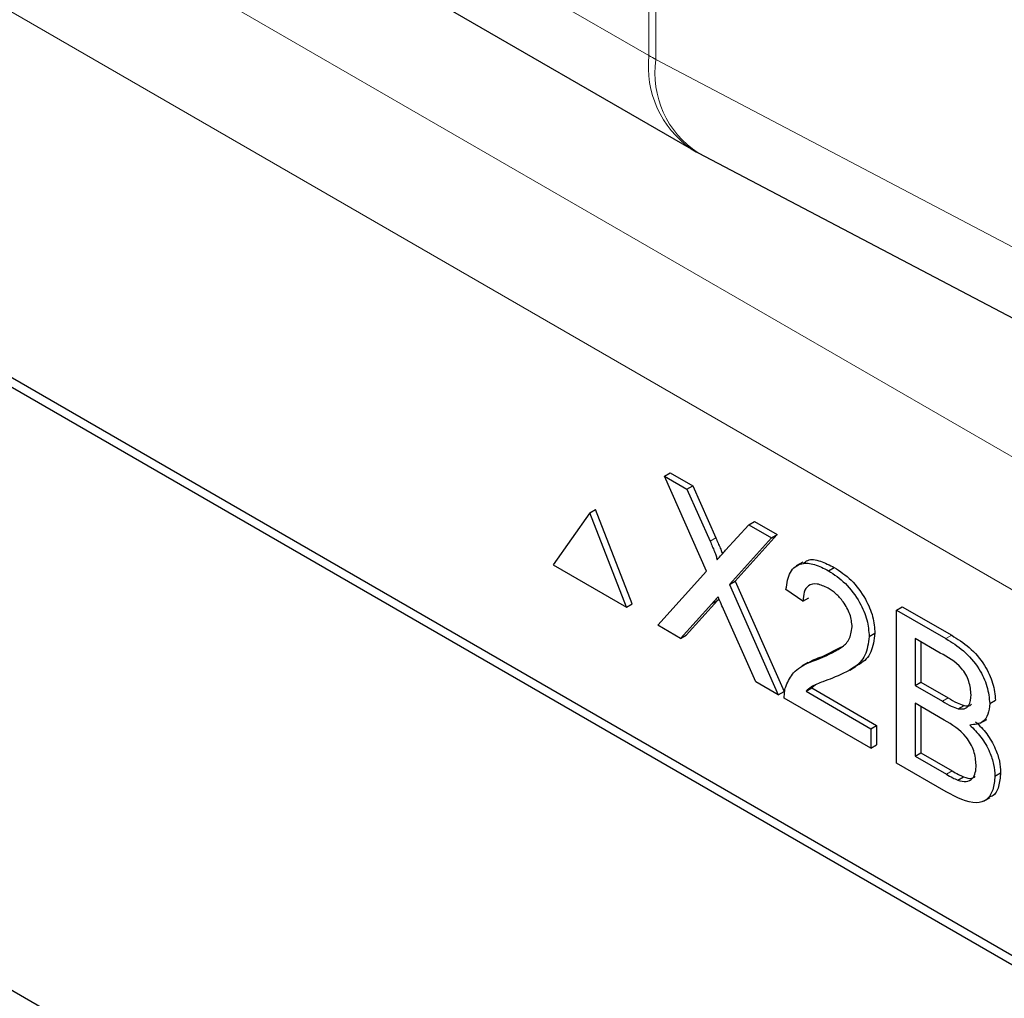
# Paper-space layout 'Blatt4' of a CAD drawing. Header units: millimetres. Extents: x 5 to 418, y 2 to 292.
# Tile 32 of 93: x 140.52 to 142.94, y 159.04 to 161.44. Entities that reach past the tile are written whole.
import ezdxf

# ---------------------------------------------------------------- set-up
doc = ezdxf.new("R2010")
doc.units = ezdxf.units.MM

psp = doc.layouts.new('Blatt4')

# ---------------------------------------------------------------- linework, layer by layer
at = {"color": 7, "linetype": 'Continuous', "lineweight": 18}
for p, q in [((142.0659, 161.3549), (142.0659, 192.6644)), ((142.083, 192.6549), (142.083, 161.3455)), ((133.4028, 166.356), (142.0659, 161.3549)), ((137.5708, 163.4802), (146.4852, 158.334)), ((146.3438, 158.0891), (137.4293, 163.2353)), ((142.083, 161.3455), (148.7998, 157.8127)), ((142.2163, 160.163), (142.2304, 160.1712)), ((142.2205, 160.0093), (142.2347, 160.0175)), ((142.7954, 159.9238), (142.8096, 159.932)), ((142.7866, 159.77), (142.8007, 159.7782)), ((142.7965, 159.5909), (142.8106, 159.5991))]:
    psp.add_line(p, q, dxfattribs=at)
at = {"color": 7, "linetype": 'Continuous', "lineweight": 25}
for p, q in [((133.5064, 166.1271), (142.1695, 161.126)), ((145.4574, 157.7026), (138.3157, 161.8254)), ((145.4372, 157.6909), (138.3662, 161.7729)), ((142.1867, 161.1165), (148.9034, 157.5837)), ((142.1043, 160.3228), (142.1184, 160.331)), ((142.2078, 160.0895), (142.1043, 160.3228)), ((142.1043, 160.3228), (142.1595, 160.2909)), ((142.1184, 160.331), (142.1737, 160.2991)), ((142.1595, 160.2909), (142.1737, 160.2991)), ((142.1595, 160.2909), (142.2163, 160.163)), ((142.1737, 160.2991), (142.2304, 160.1712)), ((141.9209, 160.2327), (141.9351, 160.2408)), ((142.0249, 160.0094), (141.9351, 160.2408)), ((141.9209, 160.2327), (141.8311, 160.1049)), ((142.0107, 160.0012), (141.9209, 160.2327)), ((141.6321, 158.4074), (138.5208, 160.2035)), ((142.2544, 160.1409), (142.311, 160.2035)), ((142.311, 160.2035), (142.3251, 160.2116)), ((142.311, 160.2035), (142.367, 160.1711)), ((142.3251, 160.2116), (142.3811, 160.1793)), ((142.367, 160.1711), (142.2635, 160.0568)), ((142.3811, 160.1793), (142.2776, 160.065)), ((142.367, 160.1711), (142.3811, 160.1793)), ((141.8311, 160.1049), (142.0107, 160.0012)), ((142.4438, 160.1114), (142.4279, 160.1022)), ((142.5068, 160.0904), (142.521, 160.0986)), ((142.0876, 159.9568), (142.2078, 160.0895)), ((142.2635, 160.0568), (142.2776, 160.065)), ((142.2635, 160.0568), (142.3837, 159.7859)), ((142.2776, 160.065), (142.3978, 159.7941)), ((142.4443, 160.0158), (142.4026, 160.0446)), ((142.4443, 160.0158), (142.4584, 160.0239)), ((142.0107, 160.0012), (142.0249, 160.0094)), ((142.2205, 160.0093), (142.1436, 159.9245)), ((142.2347, 160.0175), (142.1577, 159.9327)), ((142.2381, 160.0213), (142.2347, 160.0175)), ((142.6736, 159.9941), (142.6878, 160.0023)), ((142.6878, 160.0023), (142.8096, 159.932)), ((142.3284, 159.8178), (142.2492, 159.9963)), ((142.6736, 159.6185), (142.6736, 159.9941)), ((142.6736, 159.9941), (142.7954, 159.9238)), ((142.1436, 159.9245), (142.0876, 159.9568)), ((142.1436, 159.9245), (142.1577, 159.9327)), ((142.6069, 159.9289), (142.6211, 159.9371)), ((142.4919, 159.8802), (142.5389, 159.9036)), ((142.7815, 159.8885), (142.7195, 159.9243)), ((142.7195, 159.9243), (142.7195, 159.8087)), ((142.7337, 159.9161), (142.7337, 159.8169)), ((142.4778, 159.872), (142.4919, 159.8802)), ((142.4573, 159.8651), (142.4414, 159.8559)), ((142.5592, 159.8468), (142.5751, 159.856)), ((142.3837, 159.7859), (142.3284, 159.8178)), ((142.4754, 159.8106), (142.4661, 159.8028)), ((142.7195, 159.8087), (142.7337, 159.8169)), ((142.7195, 159.8087), (142.7866, 159.77)), ((142.7337, 159.8169), (142.8007, 159.7782)), ((142.3837, 159.7859), (142.3978, 159.7941)), ((142.452, 159.7946), (142.4661, 159.8028)), ((142.452, 159.7946), (142.6111, 159.7028)), ((142.4661, 159.8028), (142.6252, 159.7109)), ((142.6111, 159.6546), (142.3984, 159.7774)), ((142.7912, 159.724), (142.7195, 159.7654)), ((142.7195, 159.7654), (142.7195, 159.6354)), ((142.7337, 159.7572), (142.7337, 159.6435)), ((142.8257, 159.7519), (142.8398, 159.76)), ((142.903, 159.7643), (142.9171, 159.7725)), ((142.6111, 159.7028), (142.6252, 159.7109)), ((142.6252, 159.7109), (142.6252, 159.6628)), ((142.8796, 159.7163), (142.8955, 159.7255)), ((142.6111, 159.7028), (142.6111, 159.6546)), ((142.6111, 159.6546), (142.6252, 159.6628)), ((142.7195, 159.6354), (142.7337, 159.6435)), ((142.7337, 159.6435), (142.8106, 159.5991)), ((142.7957, 159.548), (142.6736, 159.6185)), ((142.7195, 159.6354), (142.7965, 159.5909)), ((142.9155, 159.5865), (142.9296, 159.5946)), ((142.8243, 159.5767), (142.8384, 159.5848)), ((142.8877, 159.5245), (142.9036, 159.5336))]:
    psp.add_line(p, q, dxfattribs=at)
at = {"color": 7, "linetype": 'Continuous', "lineweight": 18}
for centre, radius, start, end in [((142.3114, 161.3281), 0.2469, 173.763, 234.9248), ((142.3099, 161.7778), 0.4882, 240.0161, 242.3113), ((142.3139, 161.312), 0.2333, 171.7627, 236.953)]:
    psp.add_arc(centre, radius, start, end, dxfattribs=at)
at = {"color": 7, "linetype": 'Continuous', "lineweight": 25}
psp.add_arc((142.4194, 161.559), 0.5, 240.0027, 242.2573, dxfattribs=at)
for points, knots in [([(142.2304, 160.1712), (142.234, 160.1627), (142.239, 160.1509), (142.2447, 160.1375), (142.2457, 160.1329), (142.246, 160.1316)], [0, 0, 0, 0, 0.6468683, 0.9009766, 1, 1, 1, 1]), ([(142.2163, 160.163), (142.2199, 160.1545), (142.225, 160.1427), (142.2313, 160.1273), (142.2325, 160.1207), (142.2332, 160.1175)], [0, 0, 0, 0, 0.561277, 0.781763, 1, 1, 1, 1]), ([(142.2332, 160.1175), (142.2371, 160.1219), (142.2442, 160.1297), (142.2513, 160.1375), (142.2544, 160.1409)], [0, 0, 0, 0, 0.56, 1, 1, 1, 1]), ([(142.4458, 160.1083), (142.4489, 160.1113), (142.4591, 160.1208), (142.4873, 160.1154), (142.5097, 160.1042), (142.521, 160.0986)], [0, 0, 0, 0, 0.185653, 0.592247, 1, 1, 1, 1]), ([(142.4026, 160.0446), (142.405, 160.0599), (142.4098, 160.0904), (142.4377, 160.1111), (142.4726, 160.108), (142.4954, 160.0963), (142.5068, 160.0904)], [0, 0, 0, 0, 0.280235, 0.558893, 0.779132, 1, 1, 1, 1]), ([(142.521, 160.0986), (142.5352, 160.0892), (142.5635, 160.0706), (142.5974, 160.025), (142.618, 159.9774), (142.6201, 159.9505), (142.6211, 159.9371)], [0, 0, 0, 0, 0.280482, 0.559644, 0.779749, 1, 1, 1, 1]), ([(142.5068, 160.0904), (142.521, 160.0811), (142.5493, 160.0625), (142.5832, 160.0169), (142.6039, 159.9692), (142.6059, 159.9424), (142.6069, 159.9289)], [0, 0, 0, 0, 0.280482, 0.559644, 0.779749, 1, 1, 1, 1]), ([(142.5059, 160.0476), (142.4969, 160.052), (142.479, 160.0608), (142.4574, 160.0564), (142.4458, 160.0393), (142.4448, 160.0236), (142.4443, 160.0158)], [0, 0, 0, 0, 0.2804101, 0.559489, 0.7793747, 1, 1, 1, 1]), ([(142.5652, 159.9526), (142.5641, 159.9628), (142.5619, 159.9833), (142.545, 160.0131), (142.5255, 160.0349), (142.5125, 160.0434), (142.5059, 160.0476)], [0, 0, 0, 0, 0.2790799, 0.5586119, 0.7790431, 1, 1, 1, 1]), ([(142.2358, 160.0263), (142.233, 160.0232), (142.2278, 160.0176), (142.2228, 160.0119), (142.2205, 160.0093)], [0, 0, 0, 0, 0.560002, 1, 1, 1, 1]), ([(142.2492, 159.9963), (142.2467, 160.0019), (142.2422, 160.0119), (142.2378, 160.0219), (142.2358, 160.0263)], [0, 0, 0, 0, 0.56, 1, 1, 1, 1]), ([(142.4778, 159.872), (142.4986, 159.8806), (142.5275, 159.8925), (142.5595, 159.9187), (142.5633, 159.9413), (142.5652, 159.9526)], [0, 0, 0, 0, 0.561313, 0.781386, 1, 1, 1, 1]), ([(142.6069, 159.9289), (142.6047, 159.9123), (142.6003, 159.8789), (142.5653, 159.8471), (142.5351, 159.8346), (142.5167, 159.8269)], [0, 0, 0, 0, 0.278741, 0.558834, 1, 1, 1, 1]), ([(142.6211, 159.9371), (142.6188, 159.9206), (142.6142, 159.8875), (142.5927, 159.8655), (142.5779, 159.8585), (142.5745, 159.857)], [0, 0, 0, 0, 0.4356599, 0.8734308, 1, 1, 1, 1]), ([(142.8096, 159.932), (142.824, 159.9231), (142.8528, 159.9054), (142.8903, 159.863), (142.9127, 159.8141), (142.9156, 159.7864), (142.9171, 159.7725)], [0, 0, 0, 0, 0.281116, 0.560026, 0.780112, 1, 1, 1, 1]), ([(142.7954, 159.9238), (142.8099, 159.9149), (142.8386, 159.8972), (142.8762, 159.8549), (142.8985, 159.806), (142.9015, 159.7782), (142.903, 159.7643)], [0, 0, 0, 0, 0.281116, 0.560026, 0.780112, 1, 1, 1, 1]), ([(142.4575, 159.8648), (142.4621, 159.8675), (142.473, 159.8737), (142.485, 159.8778), (142.4919, 159.8802)], [0, 0, 0, 0, 0.421829, 1, 1, 1, 1]), ([(142.8571, 159.7862), (142.8562, 159.7969), (142.8547, 159.8131), (142.8447, 159.8361), (142.8227, 159.8665), (142.7998, 159.8788), (142.7815, 159.8885)], [0, 0, 0, 0, 0.249512, 0.375019, 0.500244, 1, 1, 1, 1]), ([(142.4028, 159.8083), (142.4083, 159.8197), (142.4174, 159.8384), (142.4379, 159.8545), (142.4571, 159.8647), (142.4709, 159.8696), (142.4778, 159.872)], [0, 0, 0, 0, 0.339411, 0.559525, 0.779752, 1, 1, 1, 1]), ([(142.3984, 159.7774), (142.3985, 159.7837), (142.3987, 159.7949), (142.4015, 159.8042), (142.4028, 159.8083)], [0, 0, 0, 0, 0.5599563, 1, 1, 1, 1]), ([(142.5167, 159.8269), (142.5089, 159.824), (142.4961, 159.8192), (142.4785, 159.8123), (142.4638, 159.8058), (142.4559, 159.7983), (142.452, 159.7946)], [0, 0, 0, 0, 0.340038, 0.560063, 0.78009, 1, 1, 1, 1]), ([(142.8257, 159.7519), (142.8308, 159.7513), (142.8412, 159.7502), (142.8548, 159.7606), (142.8562, 159.7765), (142.8571, 159.7862)], [0, 0, 0, 0, 0.2808695, 0.5610626, 1, 1, 1, 1]), ([(142.7866, 159.77), (142.7939, 159.7658), (142.8071, 159.7582), (142.82, 159.7538), (142.8257, 159.7519)], [0, 0, 0, 0, 0.560393, 1, 1, 1, 1]), ([(142.8007, 159.7782), (142.8081, 159.7739), (142.8212, 159.7663), (142.8341, 159.762), (142.8398, 159.76)], [0, 0, 0, 0, 0.560393, 1, 1, 1, 1]), ([(142.8398, 159.76), (142.8453, 159.759), (142.8525, 159.7576), (142.8571, 159.7618), (142.8582, 159.7628)], [0, 0, 0, 0, 0.753765, 1, 1, 1, 1]), ([(142.903, 159.7643), (142.9021, 159.7552), (142.9002, 159.7368), (142.8845, 159.7149), (142.8657, 159.7129), (142.8542, 159.7117)], [0, 0, 0, 0, 0.280336, 0.5608, 1, 1, 1, 1]), ([(142.8696, 159.6137), (142.8686, 159.625), (142.8671, 159.642), (142.8565, 159.666), (142.8345, 159.6987), (142.8104, 159.7128), (142.7912, 159.724)], [0, 0, 0, 0, 0.249802, 0.375546, 0.501154, 1, 1, 1, 1]), ([(142.8542, 159.7117), (142.8636, 159.7023), (142.8825, 159.6835), (142.9026, 159.6483), (142.9139, 159.6147), (142.915, 159.5959), (142.9155, 159.5865)], [0, 0, 0, 0, 0.280211, 0.55967, 0.779709, 1, 1, 1, 1]), ([(142.8683, 159.7199), (142.8778, 159.7104), (142.8967, 159.6916), (142.9167, 159.6565), (142.928, 159.6228), (142.9291, 159.604), (142.9296, 159.5946)], [0, 0, 0, 0, 0.280211, 0.55967, 0.779709, 1, 1, 1, 1]), ([(142.8243, 159.5767), (142.8314, 159.5746), (142.8457, 159.5704), (142.8608, 159.5788), (142.8686, 159.5944), (142.8693, 159.6073), (142.8696, 159.6137)], [0, 0, 0, 0, 0.28029, 0.559018, 0.779402, 1, 1, 1, 1]), ([(142.7965, 159.5909), (142.8017, 159.5879), (142.811, 159.5825), (142.8202, 159.5785), (142.8243, 159.5767)], [0, 0, 0, 0, 0.560099, 1, 1, 1, 1]), ([(142.8106, 159.5991), (142.8158, 159.5961), (142.8251, 159.5907), (142.8344, 159.5866), (142.8384, 159.5848)], [0, 0, 0, 0, 0.560099, 1, 1, 1, 1]), ([(142.9296, 159.5946), (142.9285, 159.5831), (142.9262, 159.5599), (142.9157, 159.5389), (142.9049, 159.536), (142.9028, 159.5354)], [0, 0, 0, 0, 0.444756, 0.889591, 1, 1, 1, 1]), ([(142.9155, 159.5865), (142.9145, 159.5747), (142.9125, 159.5511), (142.8966, 159.5267), (142.8588, 159.5144), (142.8217, 159.5342), (142.7957, 159.548)], [0, 0, 0, 0, 0.1871427, 0.3743187, 0.5607862, 1, 1, 1, 1]), ([(142.8384, 159.5848), (142.8458, 159.5823), (142.8571, 159.5784), (142.8646, 159.5836), (142.8672, 159.5854)], [0, 0, 0, 0, 0.6589054, 1, 1, 1, 1])]:
    psp.add_open_spline(points, degree=3, knots=knots, dxfattribs=at)

doc.saveas('drawing.dxf')
